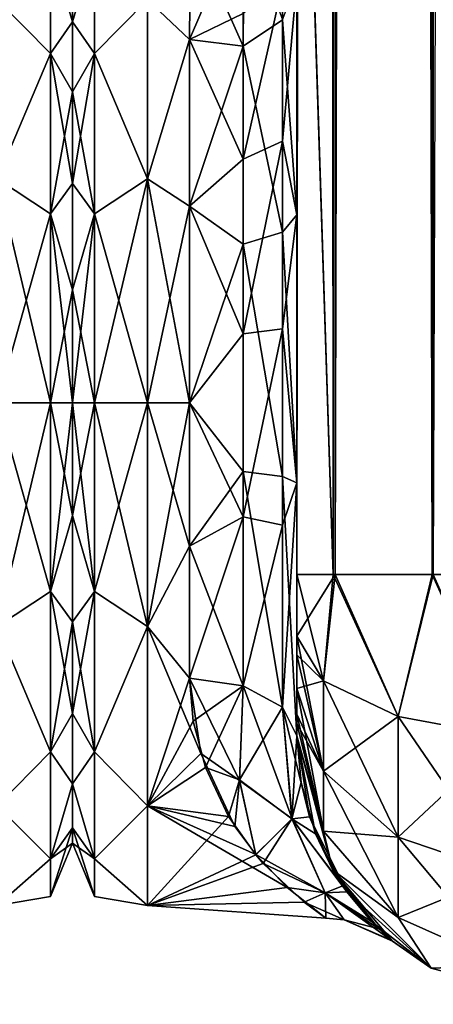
# Model space of a CAD drawing. Extents: x -23 to 470, y -2000 to 0.
# Tile 20 of 247: x 44 to 63, y -2000 to -1954. Entities that reach past the tile are written whole.
import ezdxf

# ---------------------------------------------------------------- set-up
doc = ezdxf.new("R2010")
doc.units = 0
doc.header["$LTSCALE"] = 65.185185
for name, color, linetype in [('10', 7, 'CONTINUOUS'), ('14', 7, 'CONTINUOUS'), ('15', 7, 'CONTINUOUS'), ('16', 7, 'CONTINUOUS'), ('25', 7, 'CONTINUOUS'), ('26', 7, 'CONTINUOUS'), ('31', 7, 'CONTINUOUS'), ('32', 7, 'CONTINUOUS'), ('34', 7, 'CONTINUOUS'), ('38', 7, 'CONTINUOUS'), ('56', 7, 'CONTINUOUS'), ('57', 7, 'CONTINUOUS'), ('58', 7, 'CONTINUOUS'), ('623', 7, 'CONTINUOUS'), ('641', 7, 'CONTINUOUS'), ('642', 7, 'CONTINUOUS'), ('65', 7, 'CONTINUOUS')]:
    doc.layers.add(name, color=color, linetype=linetype)

msp = doc.modelspace()

# ---------------------------------------------------------------- linework, layer by layer
at = {"layer": '10', "linetype": 'CONTINUOUS'}
for points in [[(56.45, -1928.15, 102.5), (56.45, -1933.409, 101.816), (56.45, -1980, 102.5), (56.45, -1928.15, 102.5)], [(56.45, -1980, -102.5), (56.45, -1982.865, -101.931), (56.45, -1928.15, -102.5), (56.45, -1980, -102.5)], [(56.45, -1928.15, -102.5), (56.45, -1982.865, -101.931), (56.45, -1933.41, -101.816), (56.45, -1928.15, -102.5)], [(56.45, -1933.409, 60.816), (56.45, -1938.355, 58.772), (56.45, -1987.5, 95), (56.45, -1933.409, 60.816)], [(56.45, -1938.356, 64.228), (56.45, -1933.409, 60.816), (56.45, -1987.5, 95), (56.45, -1938.356, 64.228)], [(56.45, -1933.409, 101.816), (56.45, -1938.355, 99.772), (56.45, -1982.865, 101.931), (56.45, -1933.409, 101.816)], [(56.45, -1980, 102.5), (56.45, -1933.409, 101.816), (56.45, -1982.865, 101.931), (56.45, -1980, 102.5)], [(56.45, -1983.734, -101.5), (56.45, -1985.305, -100.301), (56.45, -1933.41, -101.816), (56.45, -1983.734, -101.5)], [(56.45, -1933.41, -101.816), (56.45, -1985.305, -100.301), (56.45, -1938.356, -99.772), (56.45, -1933.41, -101.816)], [(56.45, -1982.865, -101.931), (56.45, -1983.734, -101.5), (56.45, -1933.41, -101.816), (56.45, -1982.865, -101.931)], [(56.45, -1938.355, 58.772), (56.45, -1942.614, 55.522), (56.45, -1987.5, 95), (56.45, -1938.355, 58.772)], [(56.45, -1938.355, 99.772), (56.45, -1942.614, 96.522), (56.45, -1986.5, 98.734), (56.45, -1938.355, 99.772)], [(56.45, -1982.865, 101.931), (56.45, -1938.355, 99.772), (56.45, -1983.734, 101.5), (56.45, -1982.865, 101.931)], [(56.45, -1983.734, 101.5), (56.45, -1938.355, 99.772), (56.45, -1985.305, 100.301), (56.45, -1983.734, 101.5)], [(56.45, -1985.305, 100.301), (56.45, -1938.355, 99.772), (56.45, -1986.5, 98.734), (56.45, -1985.305, 100.301)], [(56.45, -1942.614, -67.478), (56.45, -1987.5, -24.51), (56.45, -1938.355, -64.228), (56.45, -1942.614, -67.478)], [(56.45, -1938.355, -64.228), (56.45, -1987.5, -24.51), (56.45, -1938.356, -58.772), (56.45, -1938.355, -64.228)], [(56.45, -1942.615, 26.479), (56.45, -1938.356, 23.228), (56.45, -1963.25, 27.648), (56.45, -1942.615, 26.479)], [(56.45, -1963.25, 27.648), (56.45, -1938.356, 23.228), (56.45, -1952.417, 21.376), (56.45, -1963.25, 27.648)], [(56.45, -1942.615, 67.479), (56.45, -1938.356, 64.228), (56.45, -1987.5, 95), (56.45, -1942.615, 67.479)], [(56.45, -1938.356, -58.772), (56.45, -1987.5, -24.51), (56.45, -1942.615, -55.521), (56.45, -1938.356, -58.772)], [(56.45, -1986.5, -98.734), (56.45, -1986.933, -97.86), (56.45, -1938.356, -99.772), (56.45, -1986.5, -98.734)], [(56.45, -1938.356, -99.772), (56.45, -1986.933, -97.86), (56.45, -1942.615, -96.521), (56.45, -1938.356, -99.772)], [(56.45, -1985.305, -100.301), (56.45, -1986.5, -98.734), (56.45, -1938.356, -99.772), (56.45, -1985.305, -100.301)], [(56.45, -1942.614, 55.522), (56.45, -1945.88, 51.282), (56.45, -1987.5, 95), (56.45, -1942.614, 55.522)], [(56.45, -1942.614, 96.522), (56.45, -1945.88, 92.282), (56.45, -1987.5, 95), (56.45, -1942.614, 96.522)], [(56.45, -1986.5, 98.734), (56.45, -1942.614, 96.522), (56.45, -1986.933, 97.86), (56.45, -1986.5, 98.734)], [(56.45, -1986.933, 97.86), (56.45, -1942.614, 96.522), (56.45, -1987.5, 95), (56.45, -1986.933, 97.86)], [(56.45, -1945.88, -71.718), (56.45, -1987.5, -24.51), (56.45, -1942.614, -67.478), (56.45, -1945.88, -71.718)], [(56.45, -1942.614, -26.478), (56.45, -1945.88, -30.718), (56.45, -1963.249, -27.648), (56.45, -1942.614, -26.478)], [(56.45, -1952.417, -21.376), (56.45, -1942.614, -26.478), (56.45, -1963.249, -27.648), (56.45, -1952.417, -21.376)], [(56.45, -1945.882, 30.72), (56.45, -1942.615, 26.479), (56.45, -1975.732, 28.753), (56.45, -1945.882, 30.72)], [(56.45, -1975.732, 28.753), (56.45, -1942.615, 26.479), (56.45, -1963.25, 27.648), (56.45, -1975.732, 28.753)], [(56.45, -1945.882, 71.72), (56.45, -1942.615, 67.479), (56.45, -1987.5, 95), (56.45, -1945.882, 71.72)], [(56.45, -1942.615, -55.521), (56.45, -1987.5, -24.51), (56.45, -1945.882, -51.28), (56.45, -1942.615, -55.521)], [(56.45, -1986.933, -97.86), (56.45, -1987.5, -95), (56.45, -1942.615, -96.521), (56.45, -1986.933, -97.86)], [(56.45, -1942.615, -96.521), (56.45, -1987.5, -95), (56.45, -1945.882, -92.28), (56.45, -1942.615, -96.521)], [(56.45, -1945.88, 51.282), (56.45, -1947.944, 46.329), (56.45, -1987.5, 95), (56.45, -1945.88, 51.282)], [(56.45, -1945.88, 92.282), (56.45, -1947.944, 87.329), (56.45, -1987.5, 95), (56.45, -1945.88, 92.282)], [(56.45, -1947.944, -76.671), (56.45, -1987.5, -24.51), (56.45, -1945.88, -71.718), (56.45, -1947.944, -76.671)], [(56.45, -1945.88, -30.718), (56.45, -1947.944, -35.671), (56.45, -1975.731, -28.753), (56.45, -1945.88, -30.718)], [(56.45, -1963.249, -27.648), (56.45, -1945.88, -30.718), (56.45, -1975.731, -28.753), (56.45, -1963.249, -27.648)], [(56.45, -1947.944, 35.673), (56.45, -1945.882, 30.72), (56.45, -1987.5, 95), (56.45, -1947.944, 35.673)], [(56.45, -1987.5, 95), (56.45, -1945.882, 30.72), (56.45, -1975.732, 28.753), (56.45, -1987.5, 95)], [(56.45, -1947.944, 76.673), (56.45, -1945.882, 71.72), (56.45, -1987.5, 95), (56.45, -1947.944, 76.673)], [(56.45, -1987.5, -95), (56.45, -1987.5, -24.51), (56.45, -1945.882, -92.28), (56.45, -1987.5, -95)], [(56.45, -1945.882, -92.28), (56.45, -1987.5, -24.51), (56.45, -1947.944, -87.327), (56.45, -1945.882, -92.28)], [(56.45, -1945.882, -51.28), (56.45, -1987.5, -24.51), (56.45, -1947.944, -46.327), (56.45, -1945.882, -51.28)], [(56.45, -1948.65, 41.001), (56.45, -1947.944, 35.673), (56.45, -1987.5, 95), (56.45, -1948.65, 41.001)], [(56.45, -1947.944, 46.329), (56.45, -1948.65, 41.001), (56.45, -1987.5, 95), (56.45, -1947.944, 46.329)], [(56.45, -1948.65, 82.001), (56.45, -1947.944, 76.673), (56.45, -1987.5, 95), (56.45, -1948.65, 82.001)], [(56.45, -1947.944, 87.329), (56.45, -1948.65, 82.001), (56.45, -1987.5, 95), (56.45, -1947.944, 87.329)], [(56.45, -1947.944, -87.327), (56.45, -1987.5, -24.51), (56.45, -1948.65, -81.999), (56.45, -1947.944, -87.327)], [(56.45, -1948.65, -81.999), (56.45, -1987.5, -24.51), (56.45, -1947.944, -76.671), (56.45, -1948.65, -81.999)], [(56.45, -1947.944, -46.327), (56.45, -1987.5, -24.51), (56.45, -1948.65, -40.999), (56.45, -1947.944, -46.327)], [(56.45, -1947.944, -35.671), (56.45, -1948.65, -40.999), (56.45, -1975.731, -28.753), (56.45, -1947.944, -35.671)], [(56.45, -1948.65, -40.999), (56.45, -1987.5, -24.51), (56.45, -1975.731, -28.753), (56.45, -1948.65, -40.999)], [(56.45, -1987.5, 24.51), (56.45, -1987.5, 95), (56.45, -1975.732, 28.753), (56.45, -1987.5, 24.51)]]:
    msp.add_3dface(points, dxfattribs=at)
at = {"layer": '14', "linetype": 'CONTINUOUS'}
for points in [[(46, -1951.5, 0), (46, -1952.206, -5.328), (46, -1991.794, -5.328), (46, -1951.5, 0)], [(46, -1952.206, 5.328), (46, -1951.5, 0), (46, -1992.5, 0), (46, -1952.206, 5.328)], [(46, -1992.5, 0), (46, -1951.5, 0), (46, -1991.794, -5.328), (46, -1992.5, 0)], [(46, -1952.206, -5.328), (46, -1954.269, -10.281), (46, -1991.794, -5.328), (46, -1952.206, -5.328)], [(46, -1954.269, 10.281), (46, -1952.206, 5.328), (46, -1989.731, 10.281), (46, -1954.269, 10.281)], [(46, -1989.731, 10.281), (46, -1952.206, 5.328), (46, -1991.794, 5.328), (46, -1989.731, 10.281)], [(46, -1991.794, 5.328), (46, -1952.206, 5.328), (46, -1992.5, 0), (46, -1991.794, 5.328)], [(46, -1954.269, -10.281), (46, -1957.536, -14.522), (46, -1989.731, -10.281), (46, -1954.269, -10.281)], [(46, -1991.794, -5.328), (46, -1954.269, -10.281), (46, -1989.731, -10.281), (46, -1991.794, -5.328)], [(46, -1957.536, 14.522), (46, -1954.269, 10.281), (46, -1986.464, 14.522), (46, -1957.536, 14.522)], [(46, -1986.464, 14.522), (46, -1954.269, 10.281), (46, -1989.731, 10.281), (46, -1986.464, 14.522)], [(46, -1957.536, -14.522), (46, -1961.796, -17.773), (46, -1986.464, -14.522), (46, -1957.536, -14.522)], [(46, -1989.731, -10.281), (46, -1957.536, -14.522), (46, -1986.464, -14.522), (46, -1989.731, -10.281)], [(46, -1961.797, 17.773), (46, -1957.536, 14.522), (46, -1982.204, 17.773), (46, -1961.797, 17.773)], [(46, -1982.204, 17.773), (46, -1957.536, 14.522), (46, -1986.464, 14.522), (46, -1982.204, 17.773)], [(46, -1961.796, -17.773), (46, -1966.744, -19.817), (46, -1982.203, -17.773), (46, -1961.796, -17.773)], [(46, -1986.464, -14.522), (46, -1961.796, -17.773), (46, -1982.203, -17.773), (46, -1986.464, -14.522)], [(46, -1966.744, 19.817), (46, -1961.797, 17.773), (46, -1977.256, 19.817), (46, -1966.744, 19.817)], [(46, -1977.256, 19.817), (46, -1961.797, 17.773), (46, -1982.204, 17.773), (46, -1977.256, 19.817)], [(46, -1966.744, -19.817), (46, -1972, -20.5), (46, -1977.256, -19.817), (46, -1966.744, -19.817)], [(46, -1982.203, -17.773), (46, -1966.744, -19.817), (46, -1977.256, -19.817), (46, -1982.203, -17.773)], [(46, -1972, 20.5), (46, -1966.744, 19.817), (46, -1977.256, 19.817), (46, -1972, 20.5)]]:
    msp.add_3dface(points, dxfattribs=at)
at = {"layer": '15', "linetype": 'CONTINUOUS'}
for points in [[(49.5, -1982.413, -21.623), (49.5, -1972, -24), (51.45, -1978.677, -23.052), (49.5, -1982.413, -21.623)], [(51.45, -1978.677, -23.052), (49.5, -1972, -24), (51.45, -1972, -24), (51.45, -1978.677, -23.052)], [(49.5, -1972, 24), (49.5, -1982.413, 21.623), (51.45, -1972, 24), (49.5, -1972, 24)], [(51.45, -1972, 24), (49.5, -1982.413, 21.623), (51.45, -1978.677, 23.052), (51.45, -1972, 24)], [(51.45, -1984.828, -20.284), (49.5, -1982.413, -21.623), (51.45, -1978.677, -23.052), (51.45, -1984.828, -20.284)], [(51.45, -1978.677, 23.052), (49.5, -1982.413, 21.623), (51.45, -1984.828, 20.284), (51.45, -1978.677, 23.052)], [(49.5, -1990.764, -14.964), (49.5, -1982.413, -21.623), (51.97, -1988.331, -17.587), (49.5, -1990.764, -14.964)], [(51.97, -1988.331, -17.587), (49.5, -1982.413, -21.623), (51.45, -1984.828, -20.284), (51.97, -1988.331, -17.587)], [(49.5, -1982.413, 21.623), (49.5, -1990.764, 14.964), (51.45, -1984.828, 20.284), (49.5, -1982.413, 21.623)], [(51.45, -1984.828, 20.284), (49.5, -1990.764, 14.964), (51.616, -1986.819, 18.878), (51.45, -1984.828, 20.284)], [(51.616, -1986.819, 18.878), (49.5, -1990.764, 14.964), (52.187, -1988.986, 16.955), (51.616, -1986.819, 18.878)], [(53.558, -1991.717, -13.683), (49.5, -1990.764, -14.964), (51.97, -1988.331, -17.587), (53.558, -1991.717, -13.683)], [(52.187, -1988.986, 16.955), (49.5, -1990.764, 14.964), (53.268, -1991.254, 14.327), (52.187, -1988.986, 16.955)], [(49.5, -1995.398, -5.341), (49.5, -1990.764, -14.964), (55.996, -1994.559, -8.191), (49.5, -1995.398, -5.341)], [(55.996, -1994.559, -8.191), (49.5, -1990.764, -14.964), (54.532, -1993.035, -11.556), (55.996, -1994.559, -8.191)], [(54.532, -1993.035, -11.556), (49.5, -1990.764, -14.964), (53.558, -1991.717, -13.683), (54.532, -1993.035, -11.556)], [(49.5, -1990.764, 14.964), (49.5, -1995.398, 5.341), (53.268, -1991.254, 14.327), (49.5, -1990.764, 14.964)], [(53.268, -1991.254, 14.327), (49.5, -1995.398, 5.341), (54.54, -1993.046, 11.536), (53.268, -1991.254, 14.327)], [(54.54, -1993.046, 11.536), (49.5, -1995.398, 5.341), (54.884, -1993.443, 10.78), (54.54, -1993.046, 11.536)], [(54.884, -1993.443, 10.78), (49.5, -1995.398, 5.341), (56.786, -1995.24, 5.993), (54.884, -1993.443, 10.78)], [(57.794, -1995.991, -0.667), (49.5, -1995.398, -5.341), (55.996, -1994.559, -8.191), (57.794, -1995.991, -0.667)], [(56.786, -1995.24, 5.993), (49.5, -1995.398, 5.341), (57.794, -1995.991, -0.667), (56.786, -1995.24, 5.993)], [(49.5, -1995.398, 5.341), (49.5, -1995.398, -5.341), (57.794, -1995.991, -0.667), (49.5, -1995.398, 5.341)]]:
    msp.add_3dface(points, dxfattribs=at)
at = {"layer": '16', "linetype": 'CONTINUOUS'}
for points in [[(51.5, -1949.885, 9.323), (49.5, -1953.236, 14.964), (51.446, -1955.095, 17.036), (51.5, -1949.885, 9.323)], [(51.446, -1955.095, -17.036), (49.5, -1953.236, -14.964), (51.5, -1949.885, -9.323), (51.446, -1955.095, -17.036)], [(49.5, -1953.236, 14.964), (49.5, -1961.587, 21.623), (51.446, -1955.095, 17.036), (49.5, -1953.236, 14.964)], [(49.5, -1961.587, -21.623), (49.5, -1953.236, -14.964), (51.446, -1955.095, -17.036), (49.5, -1961.587, -21.623)], [(51.446, -1955.095, 17.036), (49.5, -1961.587, 21.623), (51.45, -1962.858, 22.191), (51.446, -1955.095, 17.036)], [(51.45, -1962.858, -22.191), (49.5, -1961.587, -21.623), (51.446, -1955.095, -17.036), (51.45, -1962.858, -22.191)], [(51.45, -1972, -24), (49.5, -1972, -24), (49.5, -1961.587, -21.623), (51.45, -1972, -24)], [(49.5, -1961.587, 21.623), (49.5, -1972, 24), (51.45, -1962.858, 22.191), (49.5, -1961.587, 21.623)], [(51.45, -1972, -24), (49.5, -1961.587, -21.623), (51.45, -1962.858, -22.191), (51.45, -1972, -24)], [(49.5, -1972, 24), (51.45, -1972, 24), (51.45, -1962.858, 22.191), (49.5, -1972, 24)]]:
    msp.add_3dface(points, dxfattribs=at)
at = {"layer": '25', "linetype": 'CONTINUOUS'}
for points in [[(53.946, -1955.405, -18.251), (51.5, -1949.885, -9.323), (53.987, -1949.247, -9.591), (53.946, -1955.405, -18.251)], [(53.946, -1955.405, -18.251), (53.987, -1949.247, -9.591), (55.78, -1954.173, -19.606), (53.946, -1955.405, -18.251)], [(51.446, -1955.095, -17.036), (51.5, -1949.885, -9.323), (53.946, -1955.405, -18.251), (51.446, -1955.095, -17.036)], [(56.45, -1952.417, -21.376), (56.45, -1963.249, -27.648), (55.78, -1954.173, -19.606), (56.45, -1952.417, -21.376)], [(53.946, -1955.405, -18.251), (55.78, -1954.173, -19.606), (55.78, -1964.068, -25.284), (53.946, -1955.405, -18.251)], [(55.78, -1954.173, -19.606), (56.45, -1963.249, -27.648), (55.78, -1964.068, -25.284), (55.78, -1954.173, -19.606)], [(51.45, -1962.858, -22.191), (51.446, -1955.095, -17.036), (53.946, -1955.405, -18.251), (51.45, -1962.858, -22.191)], [(53.946, -1964.617, -23.537), (51.45, -1962.858, -22.191), (53.946, -1955.405, -18.251), (53.946, -1964.617, -23.537)], [(53.946, -1964.617, -23.537), (53.946, -1955.405, -18.251), (55.78, -1964.068, -25.284), (53.946, -1964.617, -23.537)], [(51.45, -1972, -24), (51.45, -1962.858, -22.191), (53.946, -1964.617, -23.537), (51.45, -1972, -24)], [(56.45, -1963.249, -27.648), (56.45, -1975.731, -28.753), (55.78, -1964.068, -25.284), (56.45, -1963.249, -27.648)], [(53.946, -1964.617, -23.537), (55.78, -1964.068, -25.284), (55.78, -1975.434, -26.276), (53.946, -1964.617, -23.537)], [(55.78, -1964.068, -25.284), (56.45, -1975.731, -28.753), (55.78, -1975.434, -26.276), (55.78, -1964.068, -25.284)], [(53.947, -1975.197, -24.46), (51.45, -1972, -24), (53.946, -1964.617, -23.537), (53.947, -1975.197, -24.46)], [(53.947, -1975.197, -24.46), (53.946, -1964.617, -23.537), (55.78, -1975.434, -26.276), (53.947, -1975.197, -24.46)], [(51.45, -1978.677, -23.052), (51.45, -1972, -24), (53.947, -1975.197, -24.46), (51.45, -1978.677, -23.052)], [(53.948, -1985.185, -20.849), (51.45, -1978.677, -23.052), (53.947, -1975.197, -24.46), (53.948, -1985.185, -20.849)], [(53.947, -1975.197, -24.46), (55.78, -1975.434, -26.276), (55.78, -1986.164, -22.397), (53.947, -1975.197, -24.46)], [(53.948, -1985.185, -20.849), (53.947, -1975.197, -24.46), (55.78, -1986.164, -22.397), (53.948, -1985.185, -20.849)], [(56.45, -1975.731, -28.753), (56.45, -1987.5, -24.51), (55.78, -1975.434, -26.276), (56.45, -1975.731, -28.753)], [(55.78, -1975.434, -26.276), (56.45, -1987.5, -24.51), (55.78, -1986.164, -22.397), (55.78, -1975.434, -26.276)], [(51.45, -1984.828, -20.284), (51.45, -1978.677, -23.052), (53.948, -1985.185, -20.849), (51.45, -1984.828, -20.284)]]:
    msp.add_3dface(points, dxfattribs=at)
at = {"layer": '26', "linetype": 'CONTINUOUS'}
for points in [[(51.5, -1949.885, 9.323), (51.446, -1955.095, 17.036), (53.945, -1949.27, 9.582), (51.5, -1949.885, 9.323)], [(53.945, -1949.27, 9.582), (51.446, -1955.095, 17.036), (53.946, -1953.886, 16.744), (53.945, -1949.27, 9.582)], [(53.946, -1960.663, 21.908), (55.78, -1959.821, 23.535), (55.779, -1952.541, 17.987), (53.946, -1960.663, 21.908)], [(53.946, -1953.886, 16.744), (53.946, -1960.663, 21.908), (55.779, -1952.541, 17.987), (53.946, -1953.886, 16.744)], [(55.78, -1959.821, 23.535), (56.45, -1952.417, 21.376), (55.779, -1952.541, 17.987), (55.78, -1959.821, 23.535)], [(56.45, -1963.25, 27.648), (56.45, -1952.417, 21.376), (55.78, -1959.821, 23.535), (56.45, -1963.25, 27.648)], [(53.946, -1953.886, 16.744), (51.446, -1955.095, 17.036), (53.946, -1960.663, 21.908), (53.946, -1953.886, 16.744)], [(51.446, -1955.095, 17.036), (51.45, -1962.858, 22.191), (53.946, -1960.663, 21.908), (51.446, -1955.095, 17.036)], [(53.946, -1960.663, 21.908), (53.947, -1968.792, 24.458), (55.78, -1959.821, 23.535), (53.946, -1960.663, 21.908)], [(53.947, -1968.792, 24.458), (55.78, -1968.554, 26.274), (55.78, -1959.821, 23.535), (53.947, -1968.792, 24.458)], [(55.78, -1968.554, 26.274), (56.45, -1963.25, 27.648), (55.78, -1959.821, 23.535), (55.78, -1968.554, 26.274)], [(53.946, -1960.663, 21.908), (51.45, -1962.858, 22.191), (53.947, -1968.792, 24.458), (53.946, -1960.663, 21.908)], [(51.45, -1962.858, 22.191), (51.45, -1972, 24), (53.947, -1968.792, 24.458), (51.45, -1962.858, 22.191)], [(56.45, -1975.732, 28.753), (56.45, -1963.25, 27.648), (55.78, -1968.554, 26.274), (56.45, -1975.732, 28.753)], [(53.947, -1977.305, 24.091), (55.78, -1977.699, 25.88), (55.78, -1968.554, 26.274), (53.947, -1977.305, 24.091)], [(53.947, -1968.792, 24.458), (53.947, -1977.305, 24.091), (55.78, -1968.554, 26.274), (53.947, -1968.792, 24.458)], [(55.78, -1977.699, 25.88), (56.45, -1975.732, 28.753), (55.78, -1968.554, 26.274), (55.78, -1977.699, 25.88)], [(53.947, -1968.792, 24.458), (51.45, -1972, 24), (53.947, -1977.305, 24.091), (53.947, -1968.792, 24.458)], [(51.45, -1972, 24), (51.45, -1978.677, 23.052), (53.947, -1977.305, 24.091), (51.45, -1972, 24)], [(56.45, -1987.5, 24.51), (56.45, -1975.732, 28.753), (55.78, -1986.164, 22.397), (56.45, -1987.5, 24.51)], [(55.78, -1986.164, 22.397), (56.45, -1975.732, 28.753), (55.78, -1977.699, 25.88), (55.78, -1986.164, 22.397)], [(51.45, -1978.677, 23.052), (51.45, -1984.828, 20.284), (53.947, -1977.305, 24.091), (51.45, -1978.677, 23.052)], [(53.947, -1977.305, 24.091), (51.45, -1984.828, 20.284), (53.948, -1985.185, 20.849), (53.947, -1977.305, 24.091)], [(53.947, -1977.305, 24.091), (53.948, -1985.185, 20.849), (55.78, -1977.699, 25.88), (53.947, -1977.305, 24.091)], [(53.948, -1985.185, 20.849), (55.78, -1986.164, 22.397), (55.78, -1977.699, 25.88), (53.948, -1985.185, 20.849)]]:
    msp.add_3dface(points, dxfattribs=at)
at = {"layer": '31', "linetype": 'CONTINUOUS'}
for points in [[(46, -1954.269, -10.281), (46, -1952.206, -5.328), (47.025, -1950.774, -8.792), (46, -1954.269, -10.281)], [(47.025, -1955.754, -16.246), (46, -1954.269, -10.281), (47.025, -1950.774, -8.792), (47.025, -1955.754, -16.246)], [(46, -1952.206, 5.328), (46, -1954.269, 10.281), (47.025, -1950.774, 8.792), (46, -1952.206, 5.328)], [(47.025, -1950.774, 8.792), (46, -1954.269, 10.281), (47.025, -1955.754, 16.246), (47.025, -1950.774, 8.792)], [(49.5, -1953.236, 14.964), (47.025, -1950.774, 8.792), (47.025, -1955.754, 16.246), (49.5, -1953.236, 14.964)], [(49.5, -1953.236, -14.964), (47.025, -1955.754, -16.246), (47.025, -1950.774, -8.792), (49.5, -1953.236, -14.964)], [(49.5, -1961.587, 21.623), (49.5, -1953.236, 14.964), (47.025, -1955.754, 16.246), (49.5, -1961.587, 21.623)], [(49.5, -1953.236, -14.964), (49.5, -1961.587, -21.623), (47.025, -1955.754, -16.246), (49.5, -1953.236, -14.964)], [(46, -1957.536, -14.522), (46, -1954.269, -10.281), (47.025, -1955.754, -16.246), (46, -1957.536, -14.522)], [(46, -1954.269, 10.281), (46, -1957.536, 14.522), (47.025, -1955.754, 16.246), (46, -1954.269, 10.281)], [(47.025, -1963.208, -21.226), (46, -1957.536, -14.522), (47.025, -1955.754, -16.246), (47.025, -1963.208, -21.226)], [(46, -1957.536, 14.522), (46, -1961.797, 17.773), (47.025, -1955.754, 16.246), (46, -1957.536, 14.522)], [(47.025, -1955.754, 16.246), (46, -1961.797, 17.773), (47.025, -1963.208, 21.226), (47.025, -1955.754, 16.246)], [(49.5, -1961.587, 21.623), (47.025, -1955.754, 16.246), (47.025, -1963.208, 21.226), (49.5, -1961.587, 21.623)], [(49.5, -1961.587, -21.623), (47.025, -1963.208, -21.226), (47.025, -1955.754, -16.246), (49.5, -1961.587, -21.623)], [(46, -1961.796, -17.773), (46, -1957.536, -14.522), (47.025, -1963.208, -21.226), (46, -1961.796, -17.773)], [(46, -1966.744, -19.817), (46, -1961.796, -17.773), (47.025, -1963.208, -21.226), (46, -1966.744, -19.817)], [(46, -1961.797, 17.773), (46, -1966.744, 19.817), (47.025, -1963.208, 21.226), (46, -1961.797, 17.773)], [(49.5, -1961.587, -21.623), (49.5, -1972, -24), (47.025, -1963.208, -21.226), (49.5, -1961.587, -21.623)], [(49.5, -1972, 24), (49.5, -1961.587, 21.623), (47.025, -1972, 22.975), (49.5, -1972, 24)], [(49.5, -1961.587, 21.623), (47.025, -1963.208, 21.226), (47.025, -1972, 22.975), (49.5, -1961.587, 21.623)], [(47.025, -1972, -22.975), (46, -1966.744, -19.817), (47.025, -1963.208, -21.226), (47.025, -1972, -22.975)], [(46, -1966.744, 19.817), (46, -1972, 20.5), (47.025, -1963.208, 21.226), (46, -1966.744, 19.817)], [(47.025, -1963.208, 21.226), (46, -1972, 20.5), (47.025, -1972, 22.975), (47.025, -1963.208, 21.226)], [(49.5, -1972, -24), (47.025, -1972, -22.975), (47.025, -1963.208, -21.226), (49.5, -1972, -24)], [(46, -1972, -20.5), (46, -1966.744, -19.817), (47.025, -1972, -22.975), (46, -1972, -20.5)]]:
    msp.add_3dface(points, dxfattribs=at)
at = {"layer": '32', "linetype": 'CONTINUOUS'}
for points in [[(46, -1977.256, -19.817), (46, -1972, -20.5), (47.025, -1980.792, -21.226), (46, -1977.256, -19.817)], [(46, -1972, -20.5), (47.025, -1972, -22.975), (47.025, -1980.792, -21.226), (46, -1972, -20.5)], [(46, -1972, 20.5), (46, -1977.256, 19.817), (47.025, -1972, 22.975), (46, -1972, 20.5)], [(47.025, -1972, 22.975), (46, -1977.256, 19.817), (47.025, -1980.792, 21.226), (47.025, -1972, 22.975)], [(49.5, -1972, -24), (49.5, -1982.413, -21.623), (47.025, -1972, -22.975), (49.5, -1972, -24)], [(47.025, -1972, -22.975), (49.5, -1982.413, -21.623), (47.025, -1980.792, -21.226), (47.025, -1972, -22.975)], [(49.5, -1982.413, 21.623), (49.5, -1972, 24), (47.025, -1980.792, 21.226), (49.5, -1982.413, 21.623)], [(49.5, -1972, 24), (47.025, -1972, 22.975), (47.025, -1980.792, 21.226), (49.5, -1972, 24)], [(46, -1977.256, 19.817), (46, -1982.204, 17.773), (47.025, -1980.792, 21.226), (46, -1977.256, 19.817)], [(46, -1982.203, -17.773), (46, -1977.256, -19.817), (47.025, -1980.792, -21.226), (46, -1982.203, -17.773)], [(46, -1982.204, 17.773), (46, -1986.464, 14.522), (47.025, -1980.792, 21.226), (46, -1982.204, 17.773)], [(47.025, -1980.792, 21.226), (46, -1986.464, 14.522), (47.025, -1988.246, 16.246), (47.025, -1980.792, 21.226)], [(47.025, -1988.246, -16.246), (46, -1982.203, -17.773), (47.025, -1980.792, -21.226), (47.025, -1988.246, -16.246)], [(49.5, -1982.413, -21.623), (47.025, -1988.246, -16.246), (47.025, -1980.792, -21.226), (49.5, -1982.413, -21.623)], [(49.5, -1982.413, 21.623), (47.025, -1980.792, 21.226), (47.025, -1988.246, 16.246), (49.5, -1982.413, 21.623)], [(46, -1986.464, -14.522), (46, -1982.203, -17.773), (47.025, -1988.246, -16.246), (46, -1986.464, -14.522)], [(49.5, -1982.413, -21.623), (49.5, -1990.764, -14.964), (47.025, -1988.246, -16.246), (49.5, -1982.413, -21.623)], [(49.5, -1990.764, 14.964), (49.5, -1982.413, 21.623), (47.025, -1988.246, 16.246), (49.5, -1990.764, 14.964)], [(46, -1986.464, 14.522), (46, -1989.731, 10.281), (47.025, -1988.246, 16.246), (46, -1986.464, 14.522)], [(46, -1989.731, -10.281), (46, -1986.464, -14.522), (47.025, -1988.246, -16.246), (46, -1989.731, -10.281)], [(47.025, -1988.246, 16.246), (46, -1989.731, 10.281), (47.025, -1993.226, 8.792), (47.025, -1988.246, 16.246)], [(47.025, -1993.226, -8.792), (46, -1989.731, -10.281), (47.025, -1988.246, -16.246), (47.025, -1993.226, -8.792)], [(49.5, -1990.764, -14.964), (47.025, -1993.226, -8.792), (47.025, -1988.246, -16.246), (49.5, -1990.764, -14.964)], [(49.5, -1990.764, 14.964), (47.025, -1988.246, 16.246), (47.025, -1993.226, 8.792), (49.5, -1990.764, 14.964)], [(46, -1989.731, 10.281), (46, -1991.794, 5.328), (47.025, -1993.226, 8.792), (46, -1989.731, 10.281)], [(46, -1991.794, -5.328), (46, -1989.731, -10.281), (47.025, -1993.226, -8.792), (46, -1991.794, -5.328)], [(49.5, -1990.764, -14.964), (49.5, -1995.398, -5.341), (47.025, -1993.226, -8.792), (49.5, -1990.764, -14.964)], [(49.5, -1995.398, 5.341), (49.5, -1990.764, 14.964), (47.025, -1993.226, 8.792), (49.5, -1995.398, 5.341)], [(46, -1991.794, 5.328), (46, -1992.5, 0), (47.025, -1993.226, 8.792), (46, -1991.794, 5.328)], [(46, -1992.5, 0), (46, -1991.794, -5.328), (47.025, -1994.975, 0), (46, -1992.5, 0)], [(47.025, -1994.975, 0), (46, -1991.794, -5.328), (47.025, -1993.226, -8.792), (47.025, -1994.975, 0)], [(47.025, -1993.226, 8.792), (46, -1992.5, 0), (47.025, -1994.975, 0), (47.025, -1993.226, 8.792)], [(49.5, -1995.398, -5.341), (47.025, -1994.975, 0), (47.025, -1993.226, -8.792), (49.5, -1995.398, -5.341)], [(49.5, -1995.398, 5.341), (47.025, -1993.226, 8.792), (47.025, -1994.975, 0), (49.5, -1995.398, 5.341)], [(49.5, -1995.398, -5.341), (49.5, -1995.398, 5.341), (47.025, -1994.975, 0), (49.5, -1995.398, -5.341)]]:
    msp.add_3dface(points, dxfattribs=at)
at = {"layer": '34', "linetype": 'CONTINUOUS'}
for points in [[(56.45, -20, 102.5), (56.45, -71.85, 102.5), (58.138, -1980, 108.8), (56.45, -20, 102.5)], [(58.138, -20, 108.8), (56.45, -20, 102.5), (58.138, -1980, 108.8), (58.138, -20, 108.8)], [(62.747, -20, 113.41), (58.138, -20, 108.8), (62.747, -1980, 113.41), (62.747, -20, 113.41)], [(58.138, -20, 108.8), (58.138, -1980, 108.8), (62.747, -1980, 113.41), (58.138, -20, 108.8)], [(69.05, -1980, 115.1), (62.747, -20, 113.41), (62.747, -1980, 113.41), (69.05, -1980, 115.1)], [(62.747, -20, 113.41), (69.05, -1980, 115.1), (69.05, -1916.55, 115.1), (62.747, -20, 113.41)], [(56.45, -71.85, 102.5), (56.45, -1928.15, 102.5), (58.138, -1980, 108.8), (56.45, -71.85, 102.5)], [(56.45, -1928.15, 102.5), (56.45, -1980, 102.5), (58.138, -1980, 108.8), (56.45, -1928.15, 102.5)]]:
    msp.add_3dface(points, dxfattribs=at)
at = {"layer": '38', "linetype": 'CONTINUOUS'}
for points in [[(56.45, -1980, -102.5), (56.45, -1928.15, -102.5), (58.225, -20, -108.75), (56.45, -1980, -102.5)], [(56.45, -1980, -102.5), (58.225, -20, -108.75), (58.225, -1980, -108.75), (56.45, -1980, -102.5)], [(58.225, -20, -108.75), (62.797, -20, -113.323), (58.225, -1980, -108.75), (58.225, -20, -108.75)], [(62.797, -20, -113.323), (62.797, -1980, -113.323), (58.225, -1980, -108.75), (62.797, -20, -113.323)], [(62.797, -20, -113.323), (69.05, -20, -115), (62.797, -1980, -113.323), (62.797, -20, -113.323)]]:
    msp.add_3dface(points, dxfattribs=at)
at = {"layer": '56', "linetype": 'CONTINUOUS'}
for points in [[(56.45, -1982.865, -101.931), (56.45, -1980, -102.5), (58.225, -1980, -108.75), (56.45, -1982.865, -101.931)], [(56.45, -1982.865, -101.931), (58.225, -1980, -108.75), (57.688, -1984.946, -106.94), (56.45, -1982.865, -101.931)], [(57.688, -1984.946, -106.94), (58.225, -1980, -108.75), (61.156, -1986.61, -110.958), (57.688, -1984.946, -106.94)], [(58.225, -1980, -108.75), (62.797, -1980, -113.323), (61.156, -1986.61, -110.958), (58.225, -1980, -108.75)], [(61.156, -1986.61, -110.958), (62.797, -1980, -113.323), (66.168, -1987.534, -113.188), (61.156, -1986.61, -110.958)], [(56.45, -1983.734, -101.5), (56.45, -1982.865, -101.931), (57.688, -1984.946, -106.94), (56.45, -1983.734, -101.5)], [(56.45, -1985.305, -100.301), (56.45, -1983.734, -101.5), (57.688, -1984.946, -106.94), (56.45, -1985.305, -100.301)], [(56.45, -1985.305, -100.301), (57.688, -1984.946, -106.94), (57.688, -1989.142, -104.135), (56.45, -1985.305, -100.301)], [(57.688, -1984.946, -106.94), (61.156, -1986.61, -110.958), (57.688, -1989.142, -104.135), (57.688, -1984.946, -106.94)], [(56.45, -1986.5, -98.734), (56.45, -1985.305, -100.301), (57.688, -1989.142, -104.135), (56.45, -1986.5, -98.734)], [(56.45, -1986.933, -97.86), (56.45, -1986.5, -98.734), (57.688, -1989.142, -104.135), (56.45, -1986.933, -97.86)], [(56.45, -1987.5, -95), (56.45, -1986.933, -97.86), (57.688, -1991.944, -99.936), (56.45, -1987.5, -95)], [(57.688, -1991.944, -99.936), (56.45, -1986.933, -97.86), (57.688, -1989.142, -104.135), (57.688, -1991.944, -99.936)], [(57.688, -1989.142, -104.135), (61.156, -1986.61, -110.958), (61.156, -1992.219, -107.209), (57.688, -1989.142, -104.135)], [(61.156, -1986.61, -110.958), (66.168, -1987.534, -113.188), (61.156, -1992.219, -107.209), (61.156, -1986.61, -110.958)], [(58.125, -1993.75, -95), (56.45, -1987.5, -95), (57.688, -1991.944, -99.936), (58.125, -1993.75, -95)], [(61.156, -1992.219, -107.209), (66.168, -1987.534, -113.188), (66.168, -1993.926, -108.915), (61.156, -1992.219, -107.209)], [(57.688, -1991.944, -99.936), (57.688, -1989.142, -104.135), (61.156, -1992.219, -107.209), (57.688, -1991.944, -99.936)], [(61.156, -1995.963, -101.598), (58.125, -1993.75, -95), (57.688, -1991.944, -99.936), (61.156, -1995.963, -101.598)], [(61.156, -1995.963, -101.598), (57.688, -1991.944, -99.936), (61.156, -1992.219, -107.209), (61.156, -1995.963, -101.598)], [(61.156, -1995.963, -101.598), (61.156, -1992.219, -107.209), (66.168, -1993.926, -108.915), (61.156, -1995.963, -101.598)], [(62.7, -1998.325, -95), (58.125, -1993.75, -95), (61.156, -1995.963, -101.598), (62.7, -1998.325, -95)], [(66.168, -1998.194, -102.519), (61.156, -1995.963, -101.598), (66.168, -1993.926, -108.915), (66.168, -1998.194, -102.519)], [(66.168, -1998.194, -102.519), (62.7, -1998.325, -95), (61.156, -1995.963, -101.598), (66.168, -1998.194, -102.519)], [(68.95, -2000, -95), (62.7, -1998.325, -95), (66.168, -1998.194, -102.519), (68.95, -2000, -95)]]:
    msp.add_3dface(points, dxfattribs=at)
at = {"layer": '57', "linetype": 'CONTINUOUS'}
for points in [[(56.45, -1987.5, 95), (56.45, -1987.5, 24.51), (56.64, -1989.673, 22.298), (56.45, -1987.5, 95)], [(57.313, -1992.064, 19.022), (56.45, -1987.5, 95), (56.64, -1989.673, 22.298), (57.313, -1992.064, 19.022)], [(56.45, -1987.5, 95), (57.313, -1992.064, 19.022), (58.125, -1993.75, 95), (56.45, -1987.5, 95)], [(56.45, -1987.5, -24.51), (56.45, -1987.5, -95), (58.125, -1993.75, -95), (56.45, -1987.5, -24.51)], [(56.45, -1987.5, -24.51), (58.125, -1993.75, -95), (57.034, -1991.277, -20.221), (56.45, -1987.5, -24.51)], [(57.034, -1991.277, -20.221), (58.125, -1993.75, -95), (58.774, -1994.76, -13.509), (57.034, -1991.277, -20.221)], [(57.313, -1992.064, 19.022), (58.582, -1994.483, 14.216), (58.125, -1993.75, 95), (57.313, -1992.064, 19.022)], [(58.125, -1993.75, -95), (62.7, -1998.325, -95), (58.774, -1994.76, -13.509), (58.125, -1993.75, -95)], [(60.262, -1996.487, 7.242), (60.899, -1997.062, 2.518), (58.125, -1993.75, 95), (60.262, -1996.487, 7.242)], [(58.125, -1993.75, 95), (60.899, -1997.062, 2.518), (62.7, -1998.325, 95), (58.125, -1993.75, 95)], [(58.582, -1994.483, 14.216), (60.262, -1996.487, 7.242), (58.125, -1993.75, 95), (58.582, -1994.483, 14.216)], [(58.774, -1994.76, -13.509), (62.7, -1998.325, -95), (59.926, -1996.15, -8.885), (58.774, -1994.76, -13.509)], [(59.926, -1996.15, -8.885), (62.7, -1998.325, -95), (60.841, -1997.013, -3.192), (59.926, -1996.15, -8.885)], [(60.841, -1997.013, -3.192), (62.7, -1998.325, -95), (60.899, -1997.062, 2.518), (60.841, -1997.013, -3.192)], [(60.899, -1997.062, 2.518), (62.7, -1998.325, -95), (62.7, -1998.325, 95), (60.899, -1997.062, 2.518)], [(62.7, -1998.325, -95), (68.95, -2000, -95), (62.7, -1998.325, 95), (62.7, -1998.325, -95)], [(62.7, -1998.325, 95), (68.95, -2000, -95), (68.95, -2000, 95), (62.7, -1998.325, 95)]]:
    msp.add_3dface(points, dxfattribs=at)
at = {"layer": '58', "linetype": 'CONTINUOUS'}
for points in [[(56.45, -1980, 102.5), (56.45, -1982.865, 101.931), (57.688, -1984.946, 106.94), (56.45, -1980, 102.5)], [(56.45, -1980, 102.5), (57.688, -1984.946, 106.94), (58.138, -1980, 108.8), (56.45, -1980, 102.5)], [(57.688, -1984.946, 106.94), (61.156, -1986.61, 110.958), (58.138, -1980, 108.8), (57.688, -1984.946, 106.94)], [(58.138, -1980, 108.8), (61.156, -1986.61, 110.958), (62.747, -1980, 113.41), (58.138, -1980, 108.8)], [(61.156, -1986.61, 110.958), (66.168, -1987.534, 113.188), (62.747, -1980, 113.41), (61.156, -1986.61, 110.958)], [(66.168, -1987.534, 113.188), (69.05, -1980, 115.1), (62.747, -1980, 113.41), (66.168, -1987.534, 113.188)], [(56.45, -1982.865, 101.931), (56.45, -1983.734, 101.5), (57.688, -1989.142, 104.135), (56.45, -1982.865, 101.931)], [(57.688, -1984.946, 106.94), (56.45, -1982.865, 101.931), (57.688, -1989.142, 104.135), (57.688, -1984.946, 106.94)], [(56.45, -1983.734, 101.5), (56.45, -1985.305, 100.301), (57.688, -1989.142, 104.135), (56.45, -1983.734, 101.5)], [(61.156, -1986.61, 110.958), (57.688, -1984.946, 106.94), (61.156, -1992.219, 107.209), (61.156, -1986.61, 110.958)], [(57.688, -1984.946, 106.94), (57.688, -1989.142, 104.135), (61.156, -1992.219, 107.209), (57.688, -1984.946, 106.94)], [(56.45, -1985.305, 100.301), (56.45, -1986.5, 98.734), (57.688, -1991.944, 99.936), (56.45, -1985.305, 100.301)], [(56.45, -1985.305, 100.301), (57.688, -1991.944, 99.936), (57.688, -1989.142, 104.135), (56.45, -1985.305, 100.301)], [(56.45, -1986.5, 98.734), (56.45, -1986.933, 97.86), (57.688, -1991.944, 99.936), (56.45, -1986.5, 98.734)], [(56.45, -1986.933, 97.86), (56.45, -1987.5, 95), (58.125, -1993.75, 95), (56.45, -1986.933, 97.86)], [(56.45, -1986.933, 97.86), (58.125, -1993.75, 95), (57.688, -1991.944, 99.936), (56.45, -1986.933, 97.86)], [(66.168, -1987.534, 113.188), (61.156, -1986.61, 110.958), (66.168, -1993.926, 108.915), (66.168, -1987.534, 113.188)], [(61.156, -1986.61, 110.958), (61.156, -1992.219, 107.209), (66.168, -1993.926, 108.915), (61.156, -1986.61, 110.958)], [(57.688, -1991.944, 99.936), (61.156, -1995.963, 101.598), (57.688, -1989.142, 104.135), (57.688, -1991.944, 99.936)], [(57.688, -1989.142, 104.135), (61.156, -1995.963, 101.598), (61.156, -1992.219, 107.209), (57.688, -1989.142, 104.135)], [(57.688, -1991.944, 99.936), (58.125, -1993.75, 95), (61.156, -1995.963, 101.598), (57.688, -1991.944, 99.936)], [(61.156, -1995.963, 101.598), (66.168, -1998.194, 102.519), (61.156, -1992.219, 107.209), (61.156, -1995.963, 101.598)], [(61.156, -1992.219, 107.209), (66.168, -1998.194, 102.519), (66.168, -1993.926, 108.915), (61.156, -1992.219, 107.209)], [(58.125, -1993.75, 95), (62.7, -1998.325, 95), (61.156, -1995.963, 101.598), (58.125, -1993.75, 95)], [(61.156, -1995.963, 101.598), (62.7, -1998.325, 95), (66.168, -1998.194, 102.519), (61.156, -1995.963, 101.598)], [(62.7, -1998.325, 95), (68.95, -2000, 95), (66.168, -1998.194, 102.519), (62.7, -1998.325, 95)]]:
    msp.add_3dface(points, dxfattribs=at)
at = {"layer": '623', "linetype": 'CONTINUOUS'}
for points in [[(46, -1951.5, 0), (46, -1952.206, 5.328), (46, -1991.794, 5.328), (46, -1951.5, 0)], [(46, -1952.206, -5.328), (46, -1951.5, 0), (46, -1992.5, 0), (46, -1952.206, -5.328)], [(46, -1992.5, 0), (46, -1951.5, 0), (46, -1991.794, 5.328), (46, -1992.5, 0)], [(46, -1952.206, 5.328), (46, -1954.269, 10.281), (46, -1991.794, 5.328), (46, -1952.206, 5.328)], [(46, -1954.269, -10.281), (46, -1952.206, -5.328), (46, -1989.731, -10.281), (46, -1954.269, -10.281)], [(46, -1989.731, -10.281), (46, -1952.206, -5.328), (46, -1991.794, -5.328), (46, -1989.731, -10.281)], [(46, -1991.794, -5.328), (46, -1952.206, -5.328), (46, -1992.5, 0), (46, -1991.794, -5.328)], [(46, -1954.269, 10.281), (46, -1957.536, 14.522), (46, -1989.731, 10.281), (46, -1954.269, 10.281)], [(46, -1991.794, 5.328), (46, -1954.269, 10.281), (46, -1989.731, 10.281), (46, -1991.794, 5.328)], [(46, -1957.536, -14.522), (46, -1954.269, -10.281), (46, -1986.464, -14.522), (46, -1957.536, -14.522)], [(46, -1986.464, -14.522), (46, -1954.269, -10.281), (46, -1989.731, -10.281), (46, -1986.464, -14.522)], [(46, -1957.536, 14.522), (46, -1961.796, 17.773), (46, -1986.464, 14.522), (46, -1957.536, 14.522)], [(46, -1989.731, 10.281), (46, -1957.536, 14.522), (46, -1986.464, 14.522), (46, -1989.731, 10.281)], [(46, -1961.797, -17.773), (46, -1957.536, -14.522), (46, -1982.204, -17.773), (46, -1961.797, -17.773)], [(46, -1982.204, -17.773), (46, -1957.536, -14.522), (46, -1986.464, -14.522), (46, -1982.204, -17.773)], [(46, -1961.796, 17.773), (46, -1966.744, 19.817), (46, -1982.203, 17.773), (46, -1961.796, 17.773)], [(46, -1986.464, 14.522), (46, -1961.796, 17.773), (46, -1982.203, 17.773), (46, -1986.464, 14.522)], [(46, -1966.744, -19.817), (46, -1961.797, -17.773), (46, -1977.256, -19.817), (46, -1966.744, -19.817)], [(46, -1977.256, -19.817), (46, -1961.797, -17.773), (46, -1982.204, -17.773), (46, -1977.256, -19.817)], [(46, -1966.744, 19.817), (46, -1972, 20.5), (46, -1977.256, 19.817), (46, -1966.744, 19.817)], [(46, -1982.203, 17.773), (46, -1966.744, 19.817), (46, -1977.256, 19.817), (46, -1982.203, 17.773)], [(46, -1972, -20.5), (46, -1966.744, -19.817), (46, -1977.256, -19.817), (46, -1972, -20.5)]]:
    msp.add_3dface(points, dxfattribs=at)
at = {"layer": '641', "linetype": 'CONTINUOUS'}
for points in [[(42.5, -1953.236, -14.964), (44.975, -1950.774, -8.792), (44.975, -1955.754, -16.246), (42.5, -1953.236, -14.964)], [(42.5, -1953.236, 14.964), (44.975, -1955.754, 16.246), (44.975, -1950.774, 8.792), (42.5, -1953.236, 14.964)], [(46, -1954.269, 10.281), (46, -1952.206, 5.328), (44.975, -1950.774, 8.792), (46, -1954.269, 10.281)], [(44.975, -1955.754, 16.246), (46, -1954.269, 10.281), (44.975, -1950.774, 8.792), (44.975, -1955.754, 16.246)], [(46, -1952.206, -5.328), (46, -1954.269, -10.281), (44.975, -1950.774, -8.792), (46, -1952.206, -5.328)], [(44.975, -1950.774, -8.792), (46, -1954.269, -10.281), (44.975, -1955.754, -16.246), (44.975, -1950.774, -8.792)], [(42.5, -1961.587, -21.623), (42.5, -1953.236, -14.964), (44.975, -1955.754, -16.246), (42.5, -1961.587, -21.623)], [(42.5, -1953.236, 14.964), (42.5, -1961.587, 21.623), (44.975, -1955.754, 16.246), (42.5, -1953.236, 14.964)], [(46, -1957.536, 14.522), (46, -1954.269, 10.281), (44.975, -1955.754, 16.246), (46, -1957.536, 14.522)], [(46, -1954.269, -10.281), (46, -1957.536, -14.522), (44.975, -1955.754, -16.246), (46, -1954.269, -10.281)], [(42.5, -1961.587, -21.623), (44.975, -1955.754, -16.246), (44.975, -1963.208, -21.226), (42.5, -1961.587, -21.623)], [(42.5, -1961.587, 21.623), (44.975, -1963.208, 21.226), (44.975, -1955.754, 16.246), (42.5, -1961.587, 21.623)], [(44.975, -1963.208, 21.226), (46, -1957.536, 14.522), (44.975, -1955.754, 16.246), (44.975, -1963.208, 21.226)], [(46, -1957.536, -14.522), (46, -1961.797, -17.773), (44.975, -1955.754, -16.246), (46, -1957.536, -14.522)], [(44.975, -1955.754, -16.246), (46, -1961.797, -17.773), (44.975, -1963.208, -21.226), (44.975, -1955.754, -16.246)], [(46, -1961.796, 17.773), (46, -1957.536, 14.522), (44.975, -1963.208, 21.226), (46, -1961.796, 17.773)], [(42.5, -1961.587, 21.623), (42.5, -1972, 24), (44.975, -1963.208, 21.226), (42.5, -1961.587, 21.623)], [(42.5, -1972, -24), (42.5, -1961.587, -21.623), (44.975, -1972, -22.975), (42.5, -1972, -24)], [(42.5, -1961.587, -21.623), (44.975, -1963.208, -21.226), (44.975, -1972, -22.975), (42.5, -1961.587, -21.623)], [(46, -1966.744, 19.817), (46, -1961.796, 17.773), (44.975, -1963.208, 21.226), (46, -1966.744, 19.817)], [(46, -1961.797, -17.773), (46, -1966.744, -19.817), (44.975, -1963.208, -21.226), (46, -1961.797, -17.773)], [(42.5, -1972, 24), (44.975, -1972, 22.975), (44.975, -1963.208, 21.226), (42.5, -1972, 24)], [(44.975, -1972, 22.975), (46, -1966.744, 19.817), (44.975, -1963.208, 21.226), (44.975, -1972, 22.975)], [(46, -1966.744, -19.817), (46, -1972, -20.5), (44.975, -1963.208, -21.226), (46, -1966.744, -19.817)], [(44.975, -1963.208, -21.226), (46, -1972, -20.5), (44.975, -1972, -22.975), (44.975, -1963.208, -21.226)], [(46, -1972, 20.5), (46, -1966.744, 19.817), (44.975, -1972, 22.975), (46, -1972, 20.5)]]:
    msp.add_3dface(points, dxfattribs=at)
at = {"layer": '642', "linetype": 'CONTINUOUS'}
for points in [[(42.5, -1972, 24), (42.5, -1982.413, 21.623), (44.975, -1972, 22.975), (42.5, -1972, 24)], [(44.975, -1972, 22.975), (42.5, -1982.413, 21.623), (44.975, -1980.792, 21.226), (44.975, -1972, 22.975)], [(42.5, -1982.413, -21.623), (42.5, -1972, -24), (44.975, -1980.792, -21.226), (42.5, -1982.413, -21.623)], [(42.5, -1972, -24), (44.975, -1972, -22.975), (44.975, -1980.792, -21.226), (42.5, -1972, -24)], [(46, -1977.256, 19.817), (46, -1972, 20.5), (44.975, -1980.792, 21.226), (46, -1977.256, 19.817)], [(46, -1972, 20.5), (44.975, -1972, 22.975), (44.975, -1980.792, 21.226), (46, -1972, 20.5)], [(46, -1972, -20.5), (46, -1977.256, -19.817), (44.975, -1972, -22.975), (46, -1972, -20.5)], [(44.975, -1972, -22.975), (46, -1977.256, -19.817), (44.975, -1980.792, -21.226), (44.975, -1972, -22.975)], [(46, -1977.256, -19.817), (46, -1982.204, -17.773), (44.975, -1980.792, -21.226), (46, -1977.256, -19.817)], [(46, -1982.203, 17.773), (46, -1977.256, 19.817), (44.975, -1980.792, 21.226), (46, -1982.203, 17.773)], [(42.5, -1982.413, 21.623), (44.975, -1988.246, 16.246), (44.975, -1980.792, 21.226), (42.5, -1982.413, 21.623)], [(42.5, -1982.413, -21.623), (44.975, -1980.792, -21.226), (44.975, -1988.246, -16.246), (42.5, -1982.413, -21.623)], [(46, -1982.204, -17.773), (46, -1986.464, -14.522), (44.975, -1980.792, -21.226), (46, -1982.204, -17.773)], [(44.975, -1980.792, -21.226), (46, -1986.464, -14.522), (44.975, -1988.246, -16.246), (44.975, -1980.792, -21.226)], [(44.975, -1988.246, 16.246), (46, -1982.203, 17.773), (44.975, -1980.792, 21.226), (44.975, -1988.246, 16.246)], [(42.5, -1982.413, 21.623), (42.5, -1990.764, 14.964), (44.975, -1988.246, 16.246), (42.5, -1982.413, 21.623)], [(42.5, -1990.764, -14.964), (42.5, -1982.413, -21.623), (44.975, -1988.246, -16.246), (42.5, -1990.764, -14.964)], [(46, -1986.464, 14.522), (46, -1982.203, 17.773), (44.975, -1988.246, 16.246), (46, -1986.464, 14.522)], [(46, -1986.464, -14.522), (46, -1989.731, -10.281), (44.975, -1988.246, -16.246), (46, -1986.464, -14.522)], [(46, -1989.731, 10.281), (46, -1986.464, 14.522), (44.975, -1988.246, 16.246), (46, -1989.731, 10.281)], [(42.5, -1990.764, 14.964), (44.975, -1993.226, 8.792), (44.975, -1988.246, 16.246), (42.5, -1990.764, 14.964)], [(42.5, -1990.764, -14.964), (44.975, -1988.246, -16.246), (44.975, -1993.226, -8.792), (42.5, -1990.764, -14.964)], [(44.975, -1988.246, -16.246), (46, -1989.731, -10.281), (44.975, -1993.226, -8.792), (44.975, -1988.246, -16.246)], [(44.975, -1993.226, 8.792), (46, -1989.731, 10.281), (44.975, -1988.246, 16.246), (44.975, -1993.226, 8.792)], [(46, -1989.731, -10.281), (46, -1991.794, -5.328), (44.975, -1993.226, -8.792), (46, -1989.731, -10.281)], [(46, -1991.794, 5.328), (46, -1989.731, 10.281), (44.975, -1993.226, 8.792), (46, -1991.794, 5.328)], [(42.5, -1990.764, 14.964), (42.5, -1995.398, 5.341), (44.975, -1993.226, 8.792), (42.5, -1990.764, 14.964)], [(42.5, -1995.398, -5.341), (42.5, -1990.764, -14.964), (44.975, -1993.226, -8.792), (42.5, -1995.398, -5.341)], [(46, -1991.794, -5.328), (46, -1992.5, 0), (44.975, -1993.226, -8.792), (46, -1991.794, -5.328)], [(46, -1992.5, 0), (46, -1991.794, 5.328), (44.975, -1994.975, 0), (46, -1992.5, 0)], [(44.975, -1994.975, 0), (46, -1991.794, 5.328), (44.975, -1993.226, 8.792), (44.975, -1994.975, 0)], [(44.975, -1993.226, -8.792), (46, -1992.5, 0), (44.975, -1994.975, 0), (44.975, -1993.226, -8.792)], [(42.5, -1995.398, 5.341), (44.975, -1994.975, 0), (44.975, -1993.226, 8.792), (42.5, -1995.398, 5.341)], [(42.5, -1995.398, -5.341), (44.975, -1993.226, -8.792), (44.975, -1994.975, 0), (42.5, -1995.398, -5.341)], [(42.5, -1995.398, 5.341), (42.5, -1995.398, -5.341), (44.975, -1994.975, 0), (42.5, -1995.398, 5.341)]]:
    msp.add_3dface(points, dxfattribs=at)
at = {"layer": '65', "linetype": 'CONTINUOUS'}
for points in [[(51.45, -1984.828, 20.284), (51.616, -1986.819, 18.878), (53.948, -1985.185, 20.849), (51.45, -1984.828, 20.284)], [(51.97, -1988.331, -17.587), (51.45, -1984.828, -20.284), (53.774, -1989.587, -16.609), (51.97, -1988.331, -17.587)], [(51.45, -1984.828, -20.284), (53.948, -1985.185, -20.849), (53.774, -1989.587, -16.609), (51.45, -1984.828, -20.284)], [(51.616, -1986.819, 18.878), (52.187, -1988.986, 16.955), (53.948, -1985.185, 20.849), (51.616, -1986.819, 18.878)], [(53.948, -1985.185, 20.849), (52.187, -1988.986, 16.955), (53.77, -1989.556, 16.645), (53.948, -1985.185, 20.849)], [(55.78, -1986.164, 22.397), (53.948, -1985.185, 20.849), (53.77, -1989.556, 16.645), (55.78, -1986.164, 22.397)], [(53.948, -1985.185, -20.849), (56.22, -1991.373, -16.127), (53.774, -1989.587, -16.609), (53.948, -1985.185, -20.849)], [(53.948, -1985.185, -20.849), (55.78, -1986.164, -22.397), (56.22, -1991.373, -16.127), (53.948, -1985.185, -20.849)], [(56.219, -1991.371, 16.129), (55.78, -1986.164, 22.397), (53.77, -1989.556, 16.645), (56.219, -1991.371, 16.129)], [(56.45, -1987.5, 24.51), (55.78, -1986.164, 22.397), (56.219, -1991.371, 16.129), (56.45, -1987.5, 24.51)], [(56.45, -1987.5, -24.51), (57.034, -1991.277, -20.221), (55.78, -1986.164, -22.397), (56.45, -1987.5, -24.51)], [(55.78, -1986.164, -22.397), (57.034, -1991.277, -20.221), (56.22, -1991.373, -16.127), (55.78, -1986.164, -22.397)], [(56.64, -1989.673, 22.298), (56.45, -1987.5, 24.51), (56.219, -1991.371, 16.129), (56.64, -1989.673, 22.298)], [(53.558, -1991.717, -13.683), (51.97, -1988.331, -17.587), (53.774, -1989.587, -16.609), (53.558, -1991.717, -13.683)], [(52.187, -1988.986, 16.955), (53.268, -1991.254, 14.327), (53.77, -1989.556, 16.645), (52.187, -1988.986, 16.955)], [(53.268, -1991.254, 14.327), (54.54, -1993.046, 11.536), (53.77, -1989.556, 16.645), (53.268, -1991.254, 14.327)], [(54.532, -1993.035, -11.556), (53.558, -1991.717, -13.683), (53.774, -1989.587, -16.609), (54.532, -1993.035, -11.556)], [(54.54, -1993.046, 11.536), (56.219, -1991.371, 16.129), (53.77, -1989.556, 16.645), (54.54, -1993.046, 11.536)], [(56.22, -1991.373, -16.127), (54.532, -1993.035, -11.556), (53.774, -1989.587, -16.609), (56.22, -1991.373, -16.127)], [(57.313, -1992.064, 19.022), (56.64, -1989.673, 22.298), (56.219, -1991.371, 16.129), (57.313, -1992.064, 19.022)], [(54.532, -1993.035, -11.556), (56.22, -1991.373, -16.127), (57.768, -1994.816, -8.371), (54.532, -1993.035, -11.556)], [(54.54, -1993.046, 11.536), (54.884, -1993.443, 10.78), (56.219, -1991.371, 16.129), (54.54, -1993.046, 11.536)], [(54.884, -1993.443, 10.78), (57.767, -1994.815, 8.376), (56.219, -1991.371, 16.129), (54.884, -1993.443, 10.78)], [(58.582, -1994.483, 14.216), (57.313, -1992.064, 19.022), (56.219, -1991.371, 16.129), (58.582, -1994.483, 14.216)], [(57.767, -1994.815, 8.376), (58.582, -1994.483, 14.216), (56.219, -1991.371, 16.129), (57.767, -1994.815, 8.376)], [(57.034, -1991.277, -20.221), (58.774, -1994.76, -13.509), (56.22, -1991.373, -16.127), (57.034, -1991.277, -20.221)], [(56.22, -1991.373, -16.127), (58.774, -1994.76, -13.509), (57.768, -1994.816, -8.371), (56.22, -1991.373, -16.127)], [(55.996, -1994.559, -8.191), (54.532, -1993.035, -11.556), (57.768, -1994.816, -8.371), (55.996, -1994.559, -8.191)], [(54.884, -1993.443, 10.78), (56.786, -1995.24, 5.993), (57.767, -1994.815, 8.376), (54.884, -1993.443, 10.78)], [(57.794, -1995.991, -0.667), (55.996, -1994.559, -8.191), (57.768, -1994.816, -8.371), (57.794, -1995.991, -0.667)], [(56.786, -1995.24, 5.993), (58.641, -1996.069, 0.004), (57.767, -1994.815, 8.376), (56.786, -1995.24, 5.993)], [(60.262, -1996.487, 7.242), (58.582, -1994.483, 14.216), (57.767, -1994.815, 8.376), (60.262, -1996.487, 7.242)], [(58.641, -1996.069, 0.004), (60.262, -1996.487, 7.242), (57.767, -1994.815, 8.376), (58.641, -1996.069, 0.004)], [(58.774, -1994.76, -13.509), (59.926, -1996.15, -8.885), (57.768, -1994.816, -8.371), (58.774, -1994.76, -13.509)], [(57.794, -1995.991, -0.667), (57.768, -1994.816, -8.371), (58.641, -1996.069, 0.004), (57.794, -1995.991, -0.667)], [(59.926, -1996.15, -8.885), (60.841, -1997.013, -3.192), (57.768, -1994.816, -8.371), (59.926, -1996.15, -8.885)], [(57.768, -1994.816, -8.371), (60.841, -1997.013, -3.192), (58.641, -1996.069, 0.004), (57.768, -1994.816, -8.371)], [(56.786, -1995.24, 5.993), (57.794, -1995.991, -0.667), (58.641, -1996.069, 0.004), (56.786, -1995.24, 5.993)], [(60.841, -1997.013, -3.192), (60.899, -1997.062, 2.518), (58.641, -1996.069, 0.004), (60.841, -1997.013, -3.192)], [(60.899, -1997.062, 2.518), (60.262, -1996.487, 7.242), (58.641, -1996.069, 0.004), (60.899, -1997.062, 2.518)]]:
    msp.add_3dface(points, dxfattribs=at)

doc.saveas('drawing.dxf')
